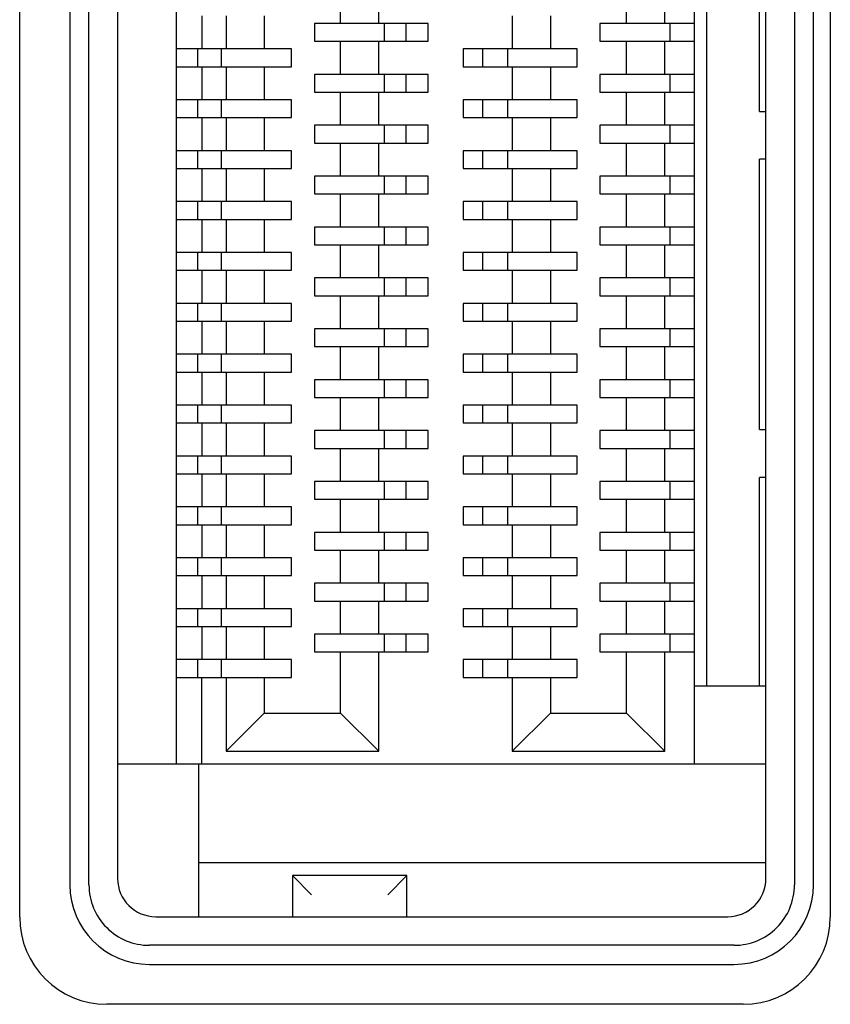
# Model space of a CAD drawing. Header units: inches. Extents: x 0.2 to 16.8, y 0.2 to 10.8.
# Tile 5 of 17: x 8.891 to 9.393, y 4.934 to 5.543. Entities that reach past the tile are written whole.
import ezdxf

# ---------------------------------------------------------------- set-up
doc = ezdxf.new("R2010")
doc.units = ezdxf.units.IN
doc.header["$LTSCALE"] = 0.935
doc.header["$MEASUREMENT"] = 0
doc.layers.get('0').update_dxf_attribs({"linetype": 'CONTINUOUS'})

msp = doc.modelspace()

# ---------------------------------------------------------------- linework, layer by layer
at = {"color": 7, "linetype": 'CONTINUOUS'}
for p, q in [((8.89061, 4.98772), (8.89061, 6.36672)), ((9.39261, 6.36672), (9.39261, 4.98772)), ((8.92172, 6.34638), (8.92172, 5.00764)), ((8.93353, 5.00764), (8.93353, 6.34638)), ((9.37042, 6.34638), (9.37042, 5.00764)), ((9.38223, 5.00764), (9.38223, 6.34638)), ((8.95124, 6.34244), (8.95124, 5.01157)), ((9.3527, 5.01157), (9.3527, 6.34244)), ((8.98774, 5.08252), (8.98774, 6.2715)), ((9.30821, 6.2715), (9.30821, 5.08252)), ((9.31609, 5.13075), (9.31609, 6.22327)), ((9.34876, 5.48626), (9.34876, 5.65358)), ((9.08931, 5.54079), (9.08931, 5.56126)), ((9.11294, 5.54079), (9.11294, 5.56126)), ((9.26648, 5.54079), (9.26648, 5.56126)), ((9.2901, 5.54079), (9.2901, 5.56126)), ((9.00349, 5.54551), (9.00349, 5.52504)), ((9.01845, 5.54551), (9.01845, 5.52504)), ((9.04207, 5.54551), (9.04207, 5.52504)), ((9.07317, 5.54079), (9.07317, 5.52976)), ((9.14365, 5.54079), (9.07317, 5.54079)), ((9.11648, 5.52976), (9.11648, 5.54079)), ((9.12987, 5.52976), (9.12987, 5.54079)), ((9.14365, 5.52976), (9.14365, 5.54079)), ((9.19561, 5.54551), (9.19561, 5.52504)), ((9.21924, 5.54551), (9.21924, 5.52504)), ((9.24994, 5.54079), (9.24994, 5.52976)), ((9.30821, 5.54079), (9.24994, 5.54079)), ((9.29325, 5.54079), (9.29325, 5.52976)), ((9.07317, 5.52976), (9.14365, 5.52976)), ((9.08931, 5.50929), (9.08931, 5.52976)), ((9.11294, 5.50929), (9.11294, 5.52976)), ((9.24994, 5.52976), (9.30821, 5.52976)), ((9.26648, 5.50929), (9.26648, 5.52976)), ((9.2901, 5.50929), (9.2901, 5.52976)), ((9.059, 5.52504), (8.98774, 5.52504)), ((9.00073, 5.52504), (9.00073, 5.51402)), ((9.01569, 5.51402), (9.01569, 5.52504)), ((9.059, 5.51402), (9.059, 5.52504)), ((9.1653, 5.52504), (9.1653, 5.51402)), ((9.23577, 5.52504), (9.1653, 5.52504)), ((9.1775, 5.51402), (9.1775, 5.52504)), ((9.19286, 5.51402), (9.19286, 5.52504)), ((9.23577, 5.51402), (9.23577, 5.52504)), ((8.98774, 5.51402), (9.059, 5.51402)), ((9.00349, 5.51402), (9.00349, 5.49354)), ((9.01845, 5.51402), (9.01845, 5.49354)), ((9.04207, 5.51402), (9.04207, 5.49354)), ((9.07317, 5.50929), (9.07317, 5.49827)), ((9.14365, 5.50929), (9.07317, 5.50929)), ((9.11648, 5.49827), (9.11648, 5.50929)), ((9.12987, 5.49827), (9.12987, 5.50929)), ((9.14365, 5.49827), (9.14365, 5.50929)), ((9.1653, 5.51402), (9.23577, 5.51402)), ((9.19561, 5.51402), (9.19561, 5.49354)), ((9.21924, 5.51402), (9.21924, 5.49354)), ((9.24994, 5.50929), (9.24994, 5.49827)), ((9.30821, 5.50929), (9.24994, 5.50929)), ((9.29325, 5.50929), (9.29325, 5.49827)), ((9.07317, 5.49827), (9.14365, 5.49827)), ((9.08931, 5.4778), (9.08931, 5.49827)), ((9.11294, 5.4778), (9.11294, 5.49827)), ((9.24994, 5.49827), (9.30821, 5.49827)), ((9.26648, 5.4778), (9.26648, 5.49827)), ((9.2901, 5.4778), (9.2901, 5.49827)), ((9.059, 5.49354), (8.98774, 5.49354)), ((9.00073, 5.49354), (9.00073, 5.48252)), ((9.01569, 5.48252), (9.01569, 5.49354)), ((9.059, 5.48252), (9.059, 5.49354)), ((9.1653, 5.49354), (9.1653, 5.48252)), ((9.23577, 5.49354), (9.1653, 5.49354)), ((9.1775, 5.48252), (9.1775, 5.49354)), ((9.19286, 5.48252), (9.19286, 5.49354)), ((9.23577, 5.48252), (9.23577, 5.49354)), ((9.34876, 5.48626), (9.3527, 5.48626)), ((8.98774, 5.48252), (9.059, 5.48252)), ((9.00349, 5.48252), (9.00349, 5.46205)), ((9.01845, 5.48252), (9.01845, 5.46205)), ((9.04207, 5.48252), (9.04207, 5.46205)), ((9.1653, 5.48252), (9.23577, 5.48252)), ((9.19561, 5.48252), (9.19561, 5.46205)), ((9.21924, 5.48252), (9.21924, 5.46205)), ((9.07317, 5.4778), (9.07317, 5.46677)), ((9.14365, 5.4778), (9.07317, 5.4778)), ((9.11648, 5.46677), (9.11648, 5.4778)), ((9.12987, 5.46677), (9.12987, 5.4778)), ((9.14365, 5.46677), (9.14365, 5.4778)), ((9.24994, 5.4778), (9.24994, 5.46677)), ((9.30821, 5.4778), (9.24994, 5.4778)), ((9.29325, 5.4778), (9.29325, 5.46677)), ((9.07317, 5.46677), (9.14365, 5.46677)), ((9.08931, 5.4463), (9.08931, 5.46677)), ((9.11294, 5.4463), (9.11294, 5.46677)), ((9.24994, 5.46677), (9.30821, 5.46677)), ((9.26648, 5.4463), (9.26648, 5.46677)), ((9.2901, 5.4463), (9.2901, 5.46677)), ((9.059, 5.46205), (8.98774, 5.46205)), ((9.00073, 5.46205), (9.00073, 5.45102)), ((9.01569, 5.45102), (9.01569, 5.46205)), ((9.059, 5.45102), (9.059, 5.46205)), ((9.1653, 5.46205), (9.1653, 5.45102)), ((9.23577, 5.46205), (9.1653, 5.46205)), ((9.1775, 5.45102), (9.1775, 5.46205)), ((9.19286, 5.45102), (9.19286, 5.46205)), ((9.23577, 5.45102), (9.23577, 5.46205)), ((9.3527, 5.45673), (9.34876, 5.45673)), ((9.34876, 5.28941), (9.34876, 5.45673)), ((8.98774, 5.45102), (9.059, 5.45102)), ((9.00349, 5.45102), (9.00349, 5.43055)), ((9.01845, 5.45102), (9.01845, 5.43055)), ((9.04207, 5.45102), (9.04207, 5.43055)), ((9.1653, 5.45102), (9.23577, 5.45102)), ((9.19561, 5.45102), (9.19561, 5.43055)), ((9.21924, 5.45102), (9.21924, 5.43055)), ((9.07317, 5.4463), (9.07317, 5.43528)), ((9.14365, 5.4463), (9.07317, 5.4463)), ((9.11648, 5.43528), (9.11648, 5.4463)), ((9.12987, 5.43528), (9.12987, 5.4463)), ((9.14365, 5.43528), (9.14365, 5.4463)), ((9.24994, 5.4463), (9.24994, 5.43528)), ((9.30821, 5.4463), (9.24994, 5.4463)), ((9.29325, 5.4463), (9.29325, 5.43528)), ((9.059, 5.43055), (8.98774, 5.43055)), ((9.00073, 5.43055), (9.00073, 5.41953)), ((9.01569, 5.41953), (9.01569, 5.43055)), ((9.059, 5.41953), (9.059, 5.43055)), ((9.07317, 5.43528), (9.14365, 5.43528)), ((9.08931, 5.4148), (9.08931, 5.43528)), ((9.11294, 5.4148), (9.11294, 5.43528)), ((9.1653, 5.43055), (9.1653, 5.41953)), ((9.23577, 5.43055), (9.1653, 5.43055)), ((9.1775, 5.41953), (9.1775, 5.43055)), ((9.19286, 5.41953), (9.19286, 5.43055)), ((9.23577, 5.41953), (9.23577, 5.43055)), ((9.24994, 5.43528), (9.30821, 5.43528)), ((9.26648, 5.4148), (9.26648, 5.43528)), ((9.2901, 5.4148), (9.2901, 5.43528)), ((8.98774, 5.41953), (9.059, 5.41953)), ((9.00349, 5.41953), (9.00349, 5.39905)), ((9.01845, 5.41953), (9.01845, 5.39905)), ((9.04207, 5.41953), (9.04207, 5.39905)), ((9.1653, 5.41953), (9.23577, 5.41953)), ((9.19561, 5.41953), (9.19561, 5.39905)), ((9.21924, 5.41953), (9.21924, 5.39905)), ((9.07317, 5.4148), (9.07317, 5.40378)), ((9.14365, 5.4148), (9.07317, 5.4148)), ((9.11648, 5.40378), (9.11648, 5.4148)), ((9.12987, 5.40378), (9.12987, 5.4148)), ((9.14365, 5.40378), (9.14365, 5.4148)), ((9.24994, 5.4148), (9.24994, 5.40378)), ((9.30821, 5.4148), (9.24994, 5.4148)), ((9.29325, 5.4148), (9.29325, 5.40378)), ((9.07317, 5.40378), (9.14365, 5.40378)), ((9.08931, 5.38331), (9.08931, 5.40378)), ((9.11294, 5.38331), (9.11294, 5.40378)), ((9.24994, 5.40378), (9.30821, 5.40378)), ((9.26648, 5.38331), (9.26648, 5.40378)), ((9.2901, 5.38331), (9.2901, 5.40378)), ((9.059, 5.39905), (8.98774, 5.39905)), ((9.00073, 5.39905), (9.00073, 5.38803)), ((9.01569, 5.38803), (9.01569, 5.39905)), ((9.059, 5.38803), (9.059, 5.39905)), ((9.1653, 5.39905), (9.1653, 5.38803)), ((9.23577, 5.39905), (9.1653, 5.39905)), ((9.1775, 5.38803), (9.1775, 5.39905)), ((9.19286, 5.38803), (9.19286, 5.39905)), ((9.23577, 5.38803), (9.23577, 5.39905)), ((8.98774, 5.38803), (9.059, 5.38803)), ((9.00349, 5.38803), (9.00349, 5.36756)), ((9.01845, 5.38803), (9.01845, 5.36756)), ((9.04207, 5.38803), (9.04207, 5.36756)), ((9.1653, 5.38803), (9.23577, 5.38803)), ((9.19561, 5.38803), (9.19561, 5.36756)), ((9.21924, 5.38803), (9.21924, 5.36756)), ((9.07317, 5.38331), (9.07317, 5.37228)), ((9.14365, 5.38331), (9.07317, 5.38331)), ((9.11648, 5.37228), (9.11648, 5.38331)), ((9.12987, 5.37228), (9.12987, 5.38331)), ((9.14365, 5.37228), (9.14365, 5.38331)), ((9.24994, 5.38331), (9.24994, 5.37228)), ((9.30821, 5.38331), (9.24994, 5.38331)), ((9.29325, 5.38331), (9.29325, 5.37228)), ((9.07317, 5.37228), (9.14365, 5.37228)), ((9.08931, 5.35181), (9.08931, 5.37228)), ((9.11294, 5.35181), (9.11294, 5.37228)), ((9.24994, 5.37228), (9.30821, 5.37228)), ((9.26648, 5.35181), (9.26648, 5.37228)), ((9.2901, 5.35181), (9.2901, 5.37228)), ((9.059, 5.36756), (8.98774, 5.36756)), ((9.00073, 5.36756), (9.00073, 5.35654)), ((9.01569, 5.35654), (9.01569, 5.36756)), ((9.059, 5.35654), (9.059, 5.36756)), ((9.1653, 5.36756), (9.1653, 5.35654)), ((9.23577, 5.36756), (9.1653, 5.36756)), ((9.1775, 5.35654), (9.1775, 5.36756)), ((9.19286, 5.35654), (9.19286, 5.36756)), ((9.23577, 5.35654), (9.23577, 5.36756)), ((8.98774, 5.35654), (9.059, 5.35654)), ((9.00349, 5.35654), (9.00349, 5.33606)), ((9.01845, 5.35654), (9.01845, 5.33606)), ((9.04207, 5.35654), (9.04207, 5.33606)), ((9.07317, 5.35181), (9.07317, 5.34079)), ((9.14365, 5.35181), (9.07317, 5.35181)), ((9.11648, 5.34079), (9.11648, 5.35181)), ((9.12987, 5.34079), (9.12987, 5.35181)), ((9.14365, 5.34079), (9.14365, 5.35181)), ((9.1653, 5.35654), (9.23577, 5.35654)), ((9.19561, 5.35654), (9.19561, 5.33606)), ((9.21924, 5.35654), (9.21924, 5.33606)), ((9.30821, 5.35181), (9.24994, 5.35181)), ((9.24994, 5.35181), (9.24994, 5.34079)), ((9.29325, 5.35181), (9.29325, 5.34079)), ((9.07317, 5.34079), (9.14365, 5.34079)), ((9.08931, 5.32031), (9.08931, 5.34079)), ((9.11294, 5.32031), (9.11294, 5.34079)), ((9.24994, 5.34079), (9.30821, 5.34079)), ((9.26648, 5.32031), (9.26648, 5.34079)), ((9.2901, 5.32031), (9.2901, 5.34079)), ((9.059, 5.33606), (8.98774, 5.33606)), ((9.00073, 5.33606), (9.00073, 5.32504)), ((9.01569, 5.32504), (9.01569, 5.33606)), ((9.059, 5.32504), (9.059, 5.33606)), ((9.23577, 5.33606), (9.1653, 5.33606)), ((9.1653, 5.33606), (9.1653, 5.32504)), ((9.1775, 5.32504), (9.1775, 5.33606)), ((9.19286, 5.32504), (9.19286, 5.33606)), ((9.23577, 5.32504), (9.23577, 5.33606)), ((8.98774, 5.32504), (9.059, 5.32504)), ((9.00349, 5.32504), (9.00349, 5.30457)), ((9.01845, 5.32504), (9.01845, 5.30457)), ((9.04207, 5.32504), (9.04207, 5.30457)), ((9.07317, 5.32031), (9.07317, 5.30929)), ((9.14365, 5.32031), (9.07317, 5.32031)), ((9.11648, 5.30929), (9.11648, 5.32031)), ((9.12987, 5.30929), (9.12987, 5.32031)), ((9.14365, 5.30929), (9.14365, 5.32031)), ((9.1653, 5.32504), (9.23577, 5.32504)), ((9.19561, 5.32504), (9.19561, 5.30457)), ((9.21924, 5.32504), (9.21924, 5.30457)), ((9.30821, 5.32031), (9.24994, 5.32031)), ((9.24994, 5.32031), (9.24994, 5.30929)), ((9.29325, 5.32031), (9.29325, 5.30929)), ((9.07317, 5.30929), (9.14365, 5.30929)), ((9.08931, 5.28882), (9.08931, 5.30929)), ((9.11294, 5.28882), (9.11294, 5.30929)), ((9.24994, 5.30929), (9.30821, 5.30929)), ((9.26648, 5.28882), (9.26648, 5.30929)), ((9.2901, 5.28882), (9.2901, 5.30929)), ((9.059, 5.30457), (8.98774, 5.30457)), ((9.00073, 5.30457), (9.00073, 5.29354)), ((9.01569, 5.29354), (9.01569, 5.30457)), ((9.059, 5.29354), (9.059, 5.30457)), ((9.23577, 5.30457), (9.1653, 5.30457)), ((9.1653, 5.30457), (9.1653, 5.29354)), ((9.1775, 5.29354), (9.1775, 5.30457)), ((9.19286, 5.29354), (9.19286, 5.30457)), ((9.23577, 5.29354), (9.23577, 5.30457)), ((8.98774, 5.29354), (9.059, 5.29354)), ((9.00349, 5.29354), (9.00349, 5.27307)), ((9.01845, 5.29354), (9.01845, 5.27307)), ((9.04207, 5.29354), (9.04207, 5.27307)), ((9.1653, 5.29354), (9.23577, 5.29354)), ((9.19561, 5.29354), (9.19561, 5.27307)), ((9.21924, 5.29354), (9.21924, 5.27307)), ((9.07317, 5.28882), (9.07317, 5.2778)), ((9.14365, 5.28882), (9.07317, 5.28882)), ((9.11648, 5.2778), (9.11648, 5.28882)), ((9.12987, 5.2778), (9.12987, 5.28882)), ((9.14365, 5.2778), (9.14365, 5.28882)), ((9.30821, 5.28882), (9.24994, 5.28882)), ((9.24994, 5.28882), (9.24994, 5.2778)), ((9.29325, 5.28882), (9.29325, 5.2778)), ((9.34876, 5.28941), (9.3527, 5.28941)), ((9.07317, 5.2778), (9.14365, 5.2778)), ((9.08931, 5.25732), (9.08931, 5.2778)), ((9.11294, 5.25732), (9.11294, 5.2778)), ((9.24994, 5.2778), (9.30821, 5.2778)), ((9.26648, 5.25732), (9.26648, 5.2778)), ((9.2901, 5.25732), (9.2901, 5.2778)), ((9.059, 5.27307), (8.98774, 5.27307)), ((9.00073, 5.27307), (9.00073, 5.26205)), ((9.01569, 5.26205), (9.01569, 5.27307)), ((9.059, 5.26205), (9.059, 5.27307)), ((9.23577, 5.27307), (9.1653, 5.27307)), ((9.1653, 5.27307), (9.1653, 5.26205)), ((9.1775, 5.26205), (9.1775, 5.27307)), ((9.19286, 5.26205), (9.19286, 5.27307)), ((9.23577, 5.26205), (9.23577, 5.27307)), ((8.98774, 5.26205), (9.059, 5.26205)), ((9.00349, 5.26205), (9.00349, 5.24157)), ((9.01845, 5.26205), (9.01845, 5.24157)), ((9.04207, 5.26205), (9.04207, 5.24157)), ((9.1653, 5.26205), (9.23577, 5.26205)), ((9.19561, 5.26205), (9.19561, 5.24157)), ((9.21924, 5.26205), (9.21924, 5.24157)), ((9.3527, 5.25988), (9.34876, 5.25988)), ((9.34876, 5.13075), (9.34876, 5.25988)), ((9.07317, 5.25732), (9.07317, 5.2463)), ((9.14365, 5.25732), (9.07317, 5.25732)), ((9.11648, 5.2463), (9.11648, 5.25732)), ((9.12987, 5.2463), (9.12987, 5.25732)), ((9.14365, 5.2463), (9.14365, 5.25732)), ((9.30821, 5.25732), (9.24994, 5.25732)), ((9.24994, 5.25732), (9.24994, 5.2463)), ((9.29325, 5.25732), (9.29325, 5.2463)), ((9.059, 5.24157), (8.98774, 5.24157)), ((9.00073, 5.24157), (9.00073, 5.23055)), ((9.01569, 5.23055), (9.01569, 5.24157)), ((9.059, 5.23055), (9.059, 5.24157)), ((9.07317, 5.2463), (9.14365, 5.2463)), ((9.08931, 5.22583), (9.08931, 5.2463)), ((9.11294, 5.22583), (9.11294, 5.2463)), ((9.23577, 5.24157), (9.1653, 5.24157)), ((9.1653, 5.24157), (9.1653, 5.23055)), ((9.1775, 5.23055), (9.1775, 5.24157)), ((9.19286, 5.23055), (9.19286, 5.24157)), ((9.23577, 5.23055), (9.23577, 5.24157)), ((9.24994, 5.2463), (9.30821, 5.2463)), ((9.26648, 5.22583), (9.26648, 5.2463)), ((9.2901, 5.22583), (9.2901, 5.2463)), ((8.98774, 5.23055), (9.059, 5.23055)), ((9.00349, 5.23055), (9.00349, 5.21008)), ((9.01845, 5.23055), (9.01845, 5.21008)), ((9.04207, 5.23055), (9.04207, 5.21008)), ((9.1653, 5.23055), (9.23577, 5.23055)), ((9.19561, 5.23055), (9.19561, 5.21008)), ((9.21924, 5.23055), (9.21924, 5.21008)), ((9.07317, 5.22583), (9.07317, 5.2148)), ((9.14365, 5.22583), (9.07317, 5.22583)), ((9.11648, 5.2148), (9.11648, 5.22583)), ((9.12987, 5.2148), (9.12987, 5.22583)), ((9.14365, 5.2148), (9.14365, 5.22583)), ((9.30821, 5.22583), (9.24994, 5.22583)), ((9.24994, 5.22583), (9.24994, 5.2148)), ((9.29325, 5.22583), (9.29325, 5.2148)), ((9.07317, 5.2148), (9.14365, 5.2148)), ((9.08931, 5.19433), (9.08931, 5.2148)), ((9.11294, 5.19433), (9.11294, 5.2148)), ((9.24994, 5.2148), (9.30821, 5.2148)), ((9.26648, 5.19433), (9.26648, 5.2148)), ((9.2901, 5.19433), (9.2901, 5.2148)), ((9.059, 5.21008), (8.98774, 5.21008)), ((9.00073, 5.21008), (9.00073, 5.19905)), ((9.01569, 5.19905), (9.01569, 5.21008)), ((9.059, 5.19905), (9.059, 5.21008)), ((9.23577, 5.21008), (9.1653, 5.21008)), ((9.1653, 5.21008), (9.1653, 5.19905)), ((9.1775, 5.19905), (9.1775, 5.21008)), ((9.19286, 5.19905), (9.19286, 5.21008)), ((9.23577, 5.19905), (9.23577, 5.21008)), ((8.98774, 5.19905), (9.059, 5.19905)), ((9.00349, 5.19905), (9.00349, 5.17858)), ((9.01845, 5.19905), (9.01845, 5.17858)), ((9.04207, 5.19905), (9.04207, 5.17858)), ((9.1653, 5.19905), (9.23577, 5.19905)), ((9.19561, 5.19905), (9.19561, 5.17858)), ((9.21924, 5.19905), (9.21924, 5.17858)), ((9.07317, 5.19433), (9.07317, 5.18331)), ((9.14365, 5.19433), (9.07317, 5.19433)), ((9.11648, 5.18331), (9.11648, 5.19433)), ((9.12987, 5.18331), (9.12987, 5.19433)), ((9.14365, 5.18331), (9.14365, 5.19433)), ((9.30821, 5.19433), (9.24994, 5.19433)), ((9.24994, 5.19433), (9.24994, 5.18331)), ((9.29325, 5.19433), (9.29325, 5.18331)), ((9.07317, 5.18331), (9.14365, 5.18331)), ((9.08931, 5.16283), (9.08931, 5.18331)), ((9.11294, 5.16283), (9.11294, 5.18331)), ((9.24994, 5.18331), (9.30821, 5.18331)), ((9.26648, 5.16283), (9.26648, 5.18331)), ((9.2901, 5.16283), (9.2901, 5.18331)), ((9.059, 5.17858), (8.98774, 5.17858)), ((9.00073, 5.17858), (9.00073, 5.16756)), ((9.01569, 5.16756), (9.01569, 5.17858)), ((9.059, 5.16756), (9.059, 5.17858)), ((9.23577, 5.17858), (9.1653, 5.17858)), ((9.1653, 5.17858), (9.1653, 5.16756)), ((9.1775, 5.16756), (9.1775, 5.17858)), ((9.19286, 5.16756), (9.19286, 5.17858)), ((9.23577, 5.16756), (9.23577, 5.17858)), ((8.98774, 5.16756), (9.059, 5.16756)), ((9.00349, 5.16756), (9.00349, 5.14709)), ((9.01845, 5.16756), (9.01845, 5.14709)), ((9.04207, 5.16756), (9.04207, 5.14709)), ((9.14365, 5.16283), (9.07317, 5.16283)), ((9.07317, 5.16283), (9.07317, 5.15181)), ((9.11648, 5.15181), (9.11648, 5.16283)), ((9.12987, 5.15181), (9.12987, 5.16283)), ((9.14365, 5.15181), (9.14365, 5.16283)), ((9.1653, 5.16756), (9.23577, 5.16756)), ((9.19561, 5.16756), (9.19561, 5.14709)), ((9.21924, 5.16756), (9.21924, 5.14709)), ((9.30821, 5.16283), (9.24994, 5.16283)), ((9.24994, 5.16283), (9.24994, 5.15181)), ((9.29325, 5.16283), (9.29325, 5.15181)), ((9.07317, 5.15181), (9.14365, 5.15181)), ((9.08931, 5.11402), (9.08931, 5.15181)), ((9.11294, 5.09039), (9.11294, 5.15181)), ((9.24994, 5.15181), (9.30821, 5.15181)), ((9.26648, 5.11402), (9.26648, 5.15181)), ((9.2901, 5.09039), (9.2901, 5.15181)), ((9.059, 5.14709), (8.98774, 5.14709)), ((9.00073, 5.14709), (9.00073, 5.13606)), ((9.01569, 5.13606), (9.01569, 5.14709)), ((9.059, 5.13606), (9.059, 5.14709)), ((9.23577, 5.14709), (9.1653, 5.14709)), ((9.1653, 5.14709), (9.1653, 5.13606)), ((9.1775, 5.13606), (9.1775, 5.14709)), ((9.19286, 5.13606), (9.19286, 5.14709)), ((9.23577, 5.13606), (9.23577, 5.14709)), ((8.98774, 5.13606), (9.059, 5.13606)), ((9.00349, 5.08252), (9.00349, 5.13606)), ((9.01845, 5.13606), (9.01845, 5.09039)), ((9.04207, 5.13606), (9.04207, 5.11402)), ((9.1653, 5.13606), (9.23577, 5.13606)), ((9.19561, 5.13606), (9.19561, 5.09039)), ((9.21924, 5.13606), (9.21924, 5.11402)), ((9.30821, 5.13075), (9.3527, 5.13075)), ((9.04207, 5.11402), (9.01845, 5.09039)), ((9.04207, 5.11402), (9.08931, 5.11402)), ((9.08931, 5.11402), (9.11294, 5.09039)), ((9.21924, 5.11402), (9.19561, 5.09039)), ((9.21924, 5.11402), (9.26648, 5.11402)), ((9.26648, 5.11402), (9.2901, 5.09039)), ((9.01845, 5.09039), (9.11294, 5.09039)), ((9.19561, 5.09039), (9.2901, 5.09039)), ((8.95124, 5.08252), (9.3527, 5.08252)), ((9.00164, 4.98795), (9.00164, 5.08252)), ((9.00164, 5.0215), (9.3527, 5.0215)), ((9.13038, 5.01335), (9.05951, 5.01335)), ((9.05951, 5.01335), (9.05951, 4.98795)), ((9.07132, 5.00154), (9.05951, 5.01335)), ((9.13038, 5.01335), (9.11857, 5.00154)), ((9.13038, 4.98795), (9.13038, 5.01335)), ((8.97487, 4.98795), (9.32908, 4.98795)), ((9.33302, 4.97024), (8.97093, 4.97024)), ((8.97093, 4.95842), (9.33302, 4.95842)), ((9.33861, 4.93372), (8.94461, 4.93372))]:
    msp.add_line(p, q, dxfattribs=at)
for centre, radius, start, end in [((8.97487, 5.01157), 0.02362, 180, 270), ((9.32908, 5.01157), 0.02362, 270, 360), ((8.97093, 5.00764), 0.04921, 180, 270), ((8.97093, 5.00764), 0.0374, 179.9965, 270.00217), ((9.33302, 5.00764), 0.0374, 269.99794, 0.00217), ((9.33302, 5.00764), 0.04921, 270, 360), ((8.94461, 4.98772), 0.054, 180, 270), ((9.33861, 4.98772), 0.054, 270, 360)]:
    msp.add_arc(centre, radius, start, end, dxfattribs=at)

doc.saveas('drawing.dxf')
